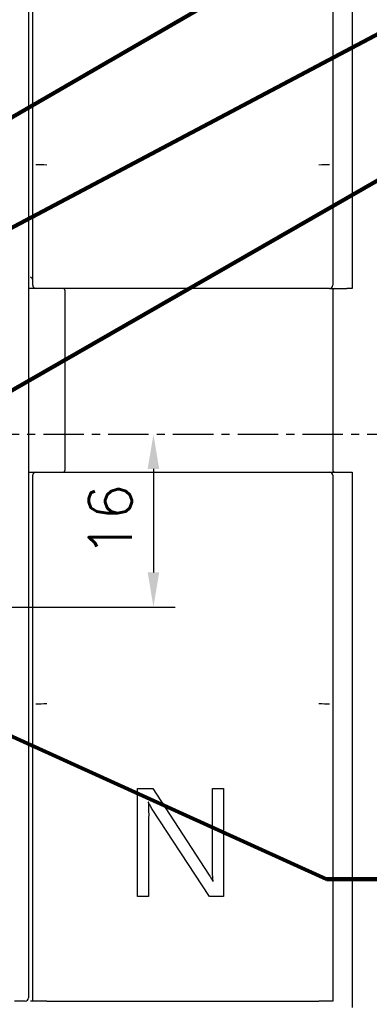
# Model space of a CAD drawing. Extents: x 2148 to 4011, y -907 to 1731.
# Tile 14 of 20: x 3086 to 3118, y 1432 to 1523. Entities that reach past the tile are written whole.
import ezdxf

# ---------------------------------------------------------------- set-up
doc = ezdxf.new("R2010")
doc.units = 0
doc.header["$LTSCALE"] = 3
doc.header["$MEASUREMENT"] = 0
doc.linetypes.add('CENTER', pattern=[2, 1.25, -0.25, 0.25, -0.25])
doc.layers.get('0').update_dxf_attribs({"linetype": 'CONTINUOUS'})
doc.layers.get('Defpoints').update_dxf_attribs({"linetype": 'CONTINUOUS'})
doc.layers.add('cen', color=1, linetype='CENTER')
doc.layers.add('di', color=3, linetype='CONTINUOUS')
doc.styles.add('KIM', font='ROMANS.shx', dxfattribs={"height": 5, "bigfont": 'GSG1.shx'})
doc.styles.get("Standard").update_dxf_attribs({"font": 'romans.shx', "height": 4, "bigfont": 'ghs.shx'})
doc.dimstyles.get("Standard").update_dxf_attribs({"dimtxt": 0.18, "dimasz": 0.18, "dimexe": 0.18, "dimexo": 0.0625, "dimgap": 0.09, "dimtad": 0, "dimtih": 1, "dimtoh": 1, "dimdec": 4, "dimzin": 0, "dimdsep": 46, "dimtxsty": 'Standard', "dimcen": 0.09, "dimadec": 0, "dimazin": 0, "dimtfac": 1, "dimtdec": 4, "dimtofl": 0, "dimtmove": 0, "dimatfit": 3, "dimfxl": 0, "dimtolj": 1, "dimtzin": 0, "dimarcsym": 0})
doc.dimstyles.new('STANDARD$0', dxfattribs={"dimtxt": 5, "dimasz": 5, "dimexe": 1, "dimexo": 2, "dimgap": 2, "dimtad": 1, "dimdec": 4, "dimzin": 12, "dimdsep": 46, "dimtxsty": 'KIM', "dimcen": -1, "dimdle": 0.1, "dimadec": 0, "dimazin": 0, "dimtfac": 1, "dimtdec": 4, "dimtmove": 0, "dimatfit": 3, "dimfxl": 0, "dimtolj": 1, "dimtzin": 0, "dimarcsym": 0})

# ---------------------------------------------------------------- blocks, each defined once
blk = doc.blocks.new('*D81')
at = {"layer": 'Defpoints', "color": 0}
for p in [(3098.294, 1484.625), (3062.671, 1468.625), (3098.294, 1468.625)]:
    blk.add_point(p, dxfattribs=at)
at = {"layer": 'di'}
for p, q in [((3098.294, 1481.425), (3098.294, 1471.825)), ((3064.671, 1468.625), (3100.294, 1468.625))]:
    blk.add_line(p, q, dxfattribs=at)
for points in [[(3097.76, 1481.425), (3098.827, 1481.425), (3098.294, 1484.625)], [(3097.76, 1471.825), (3098.827, 1471.825), (3098.294, 1468.625)]]:
    blk.add_solid(points, dxfattribs=at)
at = {"layer": 'di', "insert": (3094.294, 1476.625), "char_height": 4, "attachment_point": 5, "rotation": 90}
blk.add_mtext('\\A1;16', dxfattribs=at)

msp = doc.modelspace()

# ---------------------------------------------------------------- linework, layer by layer
for p, q in [((3116.711, 1556.925), (3116.711, 1498.125)), ((3087.111, 1510.04), (3087.111, 1537.125)), ((3114.911, 1537.125), (3114.911, 1510.04)), ((3086.711, 1536.825), (3086.711, 1432.425)), ((3087.111, 1509), (3087.111, 1509.333)), ((3087.111, 1498.425), (3087.111, 1509)), ((3114.911, 1509.333), (3114.911, 1509)), ((3114.911, 1509), (3114.911, 1498.425)), ((3087.411, 1498.125), (3086.711, 1498.125)), ((3114.611, 1498.125), (3087.411, 1498.125)), ((3090.111, 1481.325), (3090.111, 1497.925)), ((3114.611, 1498.125), (3116.211, 1498.125)), ((3114.911, 1497.925), (3114.911, 1481.325)), ((3116.711, 1498.125), (3116.211, 1498.125)), ((3086.711, 1481.125), (3087.411, 1481.125)), ((3087.111, 1460.25), (3087.111, 1480.825)), ((3087.411, 1481.125), (3114.611, 1481.125)), ((3114.611, 1481.125), (3116.211, 1481.125)), ((3114.911, 1480.825), (3114.911, 1460.25)), ((3116.211, 1481.125), (3116.711, 1481.125)), ((3116.711, 1481.125), (3116.711, 1431.525)), ((3087.111, 1459.917), (3087.111, 1460.25)), ((3114.911, 1460.25), (3114.911, 1459.917)), ((3087.111, 1432.125), (3087.111, 1459.21)), ((3114.911, 1459.21), (3114.911, 1432.125)), ((3096.826, 1441.825), (3096.826, 1451.825)), ((3096.826, 1451.825), (3098.236, 1451.825)), ((3098.236, 1451.825), (3103.39, 1443.892)), ((3103.749, 1444.711), (3103.749, 1451.825)), ((3103.749, 1451.825), (3104.774, 1451.825)), ((3104.774, 1451.825), (3104.774, 1441.825)), ((3097.851, 1450.543), (3097.817, 1450.543)), ((3103.484, 1441.825), (3098.17, 1449.916)), ((3097.851, 1449.174), (3097.851, 1441.825)), ((3103.797, 1443.235), (3103.823, 1443.235)), ((3097.851, 1441.825), (3096.826, 1441.825)), ((3104.774, 1441.825), (3103.484, 1441.825)), ((3086.411, 1432.125), (3085.411, 1432.125)), ((3087.111, 1432.125), (3086.911, 1432.125)), ((3088.411, 1432.125), (3087.111, 1432.125)), ((3088.411, 1432.125), (3113.611, 1432.125)), ((3114.911, 1432.125), (3113.611, 1432.125))]:
    msp.add_line(p, q)
for centre, radius, start, end in [((3087.411, 1498.425), 0.3, 180, 270), ((3089.911, 1497.925), 0.2, 0, 90), ((3114.611, 1498.425), 0.3, 270, 0), ((3115.111, 1497.925), 0.2, 90, 180), ((3089.911, 1481.325), 0.2, 270, 0), ((3115.111, 1481.325), 0.2, 180, 270), ((3087.411, 1480.825), 0.3, 90, 180), ((3114.611, 1480.825), 0.3, 0, 90), ((3086.411, 1432.425), 0.3, 270, 0)]:
    msp.add_arc(centre, radius, start, end)
for centre, major_axis, ratio, start_param, end_param in [((3088.411, 1509.741), (1.6, 0), 0.087489, 4.037257, 4.712389), ((3113.611, 1509.741), (1.6, 0), 0.087489, 4.712389, 5.387521), ((3086.911, 1498.986), (0.164, -0.164), 0.693, 0.964783, 2.176809), ((3086.911, 1498.911), (0, -0.214), 0.936329, 1.570796, 1.929567), ((3088.411, 1459.509), (1.6, 0), 0.087489, 1.570796, 2.245928), ((3113.611, 1459.509), (1.6, 0), 0.087489, 0.895665, 1.570796)]:
    msp.add_ellipse(centre, major_axis=major_axis, ratio=ratio, start_param=start_param, end_param=end_param)
for points, knots in [([(3087.111, 1509.333), (3087.111, 1509.359), (3087.111, 1509.428), (3087.111, 1509.705), (3087.111, 1509.931), (3087.111, 1510.02), (3087.111, 1510.038), (3087.111, 1510.04)], [0, 0, 0, 0, 0.2717909, 0.7190154, 0.9426641, 0.9954944, 1, 1, 1, 1]), ([(3114.911, 1510.04), (3114.911, 1510.038), (3114.911, 1510.02), (3114.911, 1509.931), (3114.911, 1509.705), (3114.911, 1509.428), (3114.911, 1509.359), (3114.911, 1509.333)], [0, 0, 0, 0, 0.004506, 0.057336, 0.280985, 0.728209, 1, 1, 1, 1]), ([(3087.111, 1459.21), (3087.111, 1459.212), (3087.111, 1459.23), (3087.111, 1459.319), (3087.111, 1459.545), (3087.111, 1459.822), (3087.111, 1459.891), (3087.111, 1459.917)], [0, 0, 0, 0, 0.004506, 0.057336, 0.280985, 0.728209, 1, 1, 1, 1]), ([(3114.911, 1459.917), (3114.911, 1459.891), (3114.911, 1459.822), (3114.911, 1459.545), (3114.911, 1459.319), (3114.911, 1459.23), (3114.911, 1459.212), (3114.911, 1459.21)], [0, 0, 0, 0, 0.271791, 0.719015, 0.942664, 0.995494, 1, 1, 1, 1]), ([(3097.817, 1450.543), (3097.83, 1450.287), (3097.853, 1449.831), (3097.852, 1449.375), (3097.851, 1449.174)], [0, 0, 0, 0, 0.559964, 1, 1, 1, 1]), ([(3098.17, 1449.916), (3098.102, 1450.028), (3097.982, 1450.23), (3097.891, 1450.447), (3097.851, 1450.543)], [0, 0, 0, 0, 0.559961, 1, 1, 1, 1]), ([(3103.823, 1443.235), (3103.796, 1443.51), (3103.749, 1444.001), (3103.749, 1444.494), (3103.749, 1444.711)], [0, 0, 0, 0, 0.559881, 1, 1, 1, 1]), ([(3103.39, 1443.892), (3103.469, 1443.771), (3103.61, 1443.555), (3103.74, 1443.333), (3103.797, 1443.235)], [0, 0, 0, 0, 0.560144, 1, 1, 1, 1])]:
    msp.add_open_spline(points, degree=3, knots=knots)
at = {"layer": 'cen'}
msp.add_line((2980.101, 1484.625), (3128.798, 1484.625), dxfattribs=at)

# ---------------------------------------------------------------- dimensions: what is measured, and where the dimension line sits
at = {"layer": 'di'}
dim = msp.add_linear_dim(base=(3098.294, 1468.625), p1=(3098.294, 1484.625), p2=(3062.671, 1468.625), angle=90, dimstyle='STANDARD$0', override={"dimtxt": 4, "dimasz": 3.2, "dimexe": 2, "dimdec": 2, "dimzin": 8, "dimtxsty": 'Standard', "dimcen": 0, "dimclrd": 256, "dimclre": 256, "dimclrt": 256, "dimadec": 2, "dimazin": 2, "dimtfac": 0.6, "dimtdec": 2, "dimtzin": 8, "dimlwd": 65535, "dimlwe": 65535, "dimarcsym": 1}, dxfattribs=at)
dim.commit()
dim.dimension.update_dxf_attribs({"geometry": '*D81', "text_midpoint": (3098.294, 1476.625), "dimtype": 160})

# ---------------------------------------------------------------- leaders
at = {"layer": 'di', "annotation_type": 0, "has_hookline": 1, "hookline_direction": 0}
for points, text_width in [([(3068.217, 1504.202), (3121.815, 1535.176), (3125.015, 1535.176)], 55.289), ([(3069.011, 1495.225), (3120.869, 1522.661), (3124.069, 1522.661)], 45.067), ([(3066.877, 1478.199), (3122.083, 1509.885), (3125.283, 1509.885)], 41.244), ([(3058.711, 1468.625), (3114.337, 1443.431), (3117.537, 1443.431)], 29.778)]:
    msp.add_leader(points, dimstyle='Standard', override={"dimtxt": 4, "dimasz": 3.2, "dimexe": 2, "dimexo": 2, "dimgap": 2, "dimtad": 1, "dimtih": 0, "dimtoh": 0, "dimdec": 2, "dimzin": 8, "dimcen": 0, "dimclrd": 256, "dimclre": 256, "dimclrt": 256, "dimadec": 2, "dimazin": 2, "dimtfac": 0.6, "dimtdec": 2, "dimtofl": 1, "dimtzin": 8, "dimlwd": 65535, "dimlwe": 65535, "dimarcsym": 1}, dxfattribs=dict(at, text_width=text_width))

doc.saveas('drawing.dxf')
